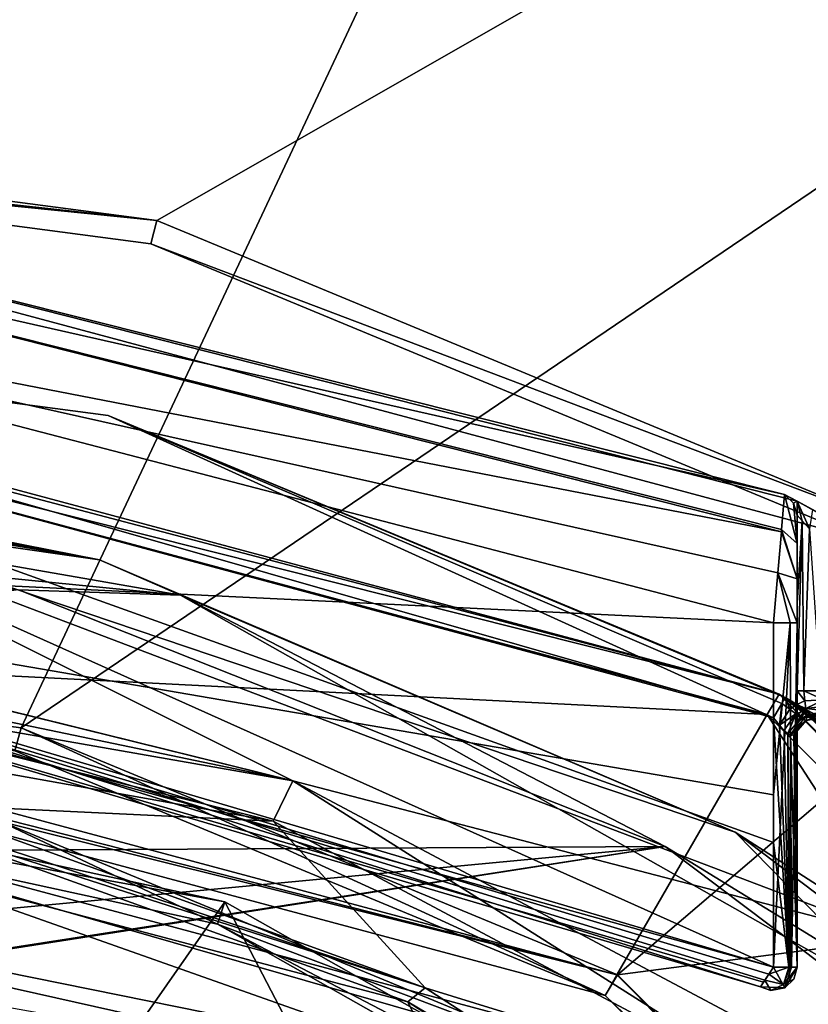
# Model space of a CAD drawing. Header units: millimetres. Extents: x -98 to 58, y -78 to 78.
# Tile 93 of 106: x 5.41 to 12.1, y 17.9 to 26.24. Entities that reach past the tile are written whole.
import ezdxf

# ---------------------------------------------------------------- set-up
doc = ezdxf.new("R2010")
doc.units = ezdxf.units.MM
doc.header["$LTSCALE"] = 52.148148
for name, color, linetype in [('1', 7, 'CONTINUOUS'), ('11', 7, 'CONTINUOUS'), ('1102', 7, 'CONTINUOUS'), ('1104', 7, 'CONTINUOUS'), ('18', 7, 'CONTINUOUS'), ('22', 7, 'CONTINUOUS'), ('24', 7, 'CONTINUOUS'), ('25', 7, 'CONTINUOUS'), ('3', 7, 'CONTINUOUS'), ('319', 7, 'CONTINUOUS'), ('333', 7, 'CONTINUOUS'), ('366', 7, 'CONTINUOUS'), ('376', 7, 'CONTINUOUS'), ('378', 7, 'CONTINUOUS'), ('379', 7, 'CONTINUOUS'), ('380', 7, 'CONTINUOUS'), ('381', 7, 'CONTINUOUS'), ('387', 7, 'CONTINUOUS'), ('394', 7, 'CONTINUOUS'), ('4', 7, 'CONTINUOUS'), ('419', 7, 'CONTINUOUS'), ('422', 7, 'CONTINUOUS'), ('429', 7, 'CONTINUOUS'), ('445', 7, 'CONTINUOUS'), ('449', 7, 'CONTINUOUS'), ('450', 7, 'CONTINUOUS'), ('451', 7, 'CONTINUOUS'), ('453', 7, 'CONTINUOUS'), ('457', 7, 'CONTINUOUS'), ('538', 7, 'CONTINUOUS'), ('553', 7, 'CONTINUOUS'), ('556', 7, 'CONTINUOUS'), ('557', 7, 'CONTINUOUS'), ('571', 7, 'CONTINUOUS'), ('577', 7, 'CONTINUOUS'), ('595', 7, 'CONTINUOUS'), ('598', 7, 'CONTINUOUS'), ('6', 7, 'CONTINUOUS'), ('606', 7, 'CONTINUOUS'), ('612', 7, 'CONTINUOUS'), ('731', 7, 'CONTINUOUS'), ('734', 7, 'CONTINUOUS'), ('752', 7, 'CONTINUOUS'), ('769', 7, 'CONTINUOUS'), ('782', 7, 'CONTINUOUS'), ('784', 7, 'CONTINUOUS'), ('786', 7, 'CONTINUOUS'), ('789', 7, 'CONTINUOUS'), ('809', 7, 'CONTINUOUS'), ('832', 7, 'CONTINUOUS')]:
    doc.layers.add(name, color=color, linetype=linetype)

msp = doc.modelspace()

# ---------------------------------------------------------------- linework, layer by layer
at = {"layer": '1', "linetype": 'CONTINUOUS'}
for points in [[(7.0893, 18.5755, 61.5), (5.2063, 19.4658, 61.5), (1.2524, 19.8429, 61.5), (7.0893, 18.5755, 61.5)], [(10.0683, 17.4543, 61.5), (5.2063, 19.4658, 61.5), (7.0893, 18.5755, 61.5), (10.0683, 17.4543, 61.5)], [(0, 18.5, 61.5), (9.25, 16.0215, 61.5), (1.4969, 18.7179, 61.5), (0, 18.5, 61.5)], [(1.4969, 18.7179, 61.5), (9.25, 16.0215, 61.5), (6.9301, 17.4521, 61.5), (1.4969, 18.7179, 61.5)], [(12.2864, 15.6317, 61.5), (10.0683, 17.4543, 61.5), (7.0893, 18.5755, 61.5), (12.2864, 15.6317, 61.5)]]:
    msp.add_3dface(points, dxfattribs=at)
at = {"layer": '11', "linetype": 'CONTINUOUS'}
for points in [[(9.25, 16.0215, 61.5), (0, 18.5, 61.5), (8.9, 15.4153, 60.8), (9.25, 16.0215, 61.5)], [(0, 18.5, 61.5), (0, 17.8, 60.8), (8.9, 15.4153, 60.8), (0, 18.5, 61.5)]]:
    msp.add_3dface(points, dxfattribs=at)
at = {"layer": '1102', "linetype": 'CONTINUOUS'}
for points in [[(4.5384, 19.5916, 66.0987), (8.8489, 18.0352, 67.3008), (4.471, 19.4874, 66.2541), (4.5384, 19.5916, 66.0987)], [(8.8489, 18.0352, 67.3008), (4.4118, 19.4552, 66.4413), (4.471, 19.4874, 66.2541), (8.8489, 18.0352, 67.3008)], [(8.7014, 17.9161, 67.6562), (4.4118, 19.4552, 66.4413), (8.8489, 18.0352, 67.3008), (8.7014, 17.9161, 67.6562)], [(8.7014, 17.9161, 67.6562), (8.8489, 18.0352, 67.3008), (12.6678, 15.5677, 68.3656), (8.7014, 17.9161, 67.6562)], [(12.5016, 15.469, 68.7322), (8.7014, 17.9161, 67.6562), (12.6678, 15.5677, 68.3656), (12.5016, 15.469, 68.7322)]]:
    msp.add_3dface(points, dxfattribs=at)
at = {"layer": '1104', "linetype": 'CONTINUOUS'}
for points in [[(2.6554, 21.042, 64.6826), (7.7287, 19.7881, 66.042), (2.6243, 20.8514, 64.7139), (2.6554, 21.042, 64.6826)], [(7.7287, 19.7881, 66.042), (2.5781, 20.6901, 64.8143), (2.6243, 20.8514, 64.7139), (7.7287, 19.7881, 66.042)], [(2.5781, 20.6901, 64.8143), (7.7287, 19.7881, 66.042), (7.5609, 19.4475, 66.161), (2.5781, 20.6901, 64.8143)], [(7.7287, 19.7881, 66.042), (12.0603, 17.0439, 67.3774), (7.5609, 19.4475, 66.161), (7.7287, 19.7881, 66.042)], [(7.7287, 19.7881, 66.042), (12.3126, 17.35, 67.2703), (12.0603, 17.0439, 67.3774), (7.7287, 19.7881, 66.042)]]:
    msp.add_3dface(points, dxfattribs=at)
at = {"layer": '18', "linetype": 'CONTINUOUS'}
for points in [[(1.2524, 20.0425, 61.7179), (5.1822, 15.9497, 71.5), (7.1509, 18.7652, 61.7179), (1.2524, 20.0425, 61.7179)], [(5.1822, 15.9497, 71.5), (9.8573, 13.5677, 71.5), (7.1509, 18.7652, 61.7179), (5.1822, 15.9497, 71.5)], [(7.1509, 18.7652, 61.7179), (9.8573, 13.5677, 71.5), (12.4036, 15.793, 61.7179), (7.1509, 18.7652, 61.7179)]]:
    msp.add_3dface(points, dxfattribs=at)
at = {"layer": '22', "linetype": 'CONTINUOUS'}
msp.add_3dface([(7.0301, 17.1971, 61.6812), (0, 17.4885, 66.6102), (1.7139, 18.4994, 61.6812), (7.0301, 17.1971, 61.6812)], dxfattribs=at)
at = {"layer": '24', "linetype": 'CONTINUOUS'}
for points in [[(1.2524, 19.8429, 61.5), (1.2524, 20.0425, 61.7179), (7.1509, 18.7652, 61.7179), (1.2524, 19.8429, 61.5)], [(7.0893, 18.5755, 61.5), (1.2524, 19.8429, 61.5), (7.1509, 18.7652, 61.7179), (7.0893, 18.5755, 61.5)], [(7.0893, 18.5755, 61.5), (7.1509, 18.7652, 61.7179), (12.4036, 15.793, 61.7179), (7.0893, 18.5755, 61.5)], [(12.2864, 15.6317, 61.5), (7.0893, 18.5755, 61.5), (12.4036, 15.793, 61.7179), (12.2864, 15.6317, 61.5)]]:
    msp.add_3dface(points, dxfattribs=at)
at = {"layer": '25', "linetype": 'CONTINUOUS'}
for points in [[(1.4969, 18.7179, 61.5), (6.9301, 17.4521, 61.5), (1.7139, 18.4994, 61.6812), (1.4969, 18.7179, 61.5)], [(6.9301, 17.4521, 61.5), (7.0301, 17.1971, 61.6812), (1.7139, 18.4994, 61.6812), (6.9301, 17.4521, 61.5)]]:
    msp.add_3dface(points, dxfattribs=at)
at = {"layer": '3', "linetype": 'CONTINUOUS'}
for points in [[(0, 18.05, 22), (0, 18.05, 20), (9.025, 15.6318, 20), (0, 18.05, 22)], [(0, 18.05, 22), (9.025, 15.6318, 20), (9.0251, 15.6317, 22), (0, 18.05, 22)]]:
    msp.add_3dface(points, dxfattribs=at)
at = {"layer": '319', "linetype": 'CONTINUOUS'}
for points in [[(0, 20.35, 61.3), (10.175, 17.6236, 61.3), (0, 20.35, 20), (0, 20.35, 61.3)], [(0, 20.35, 20), (10.175, 17.6236, 61.3), (10.175, 17.6236, 20), (0, 20.35, 20)]]:
    msp.add_3dface(points, dxfattribs=at)
at = {"layer": '333', "linetype": 'CONTINUOUS'}
for points in [[(0, 18.05, 20), (0, 20.35, 20), (10.175, 17.6236, 20), (0, 18.05, 20)], [(9.025, 15.6318, 20), (0, 18.05, 20), (10.175, 17.6236, 20), (9.025, 15.6318, 20)]]:
    msp.add_3dface(points, dxfattribs=at)
at = {"layer": '366', "linetype": 'CONTINUOUS'}
for points in [[(0, 20.75, 28.6549), (0, 20.75, 27.6), (10.375, 17.97, 27.6), (0, 20.75, 28.6549)], [(5.3706, 20.0429, 28.6174), (0, 20.75, 28.6549), (10.375, 17.97, 27.6), (5.3706, 20.0429, 28.6174)], [(10.3751, 17.97, 28.5825), (5.3706, 20.0429, 28.6174), (10.375, 17.97, 27.6), (10.3751, 17.97, 28.5825)], [(17.97, 10.375, 27.6), (10.3751, 17.97, 28.5825), (10.375, 17.97, 27.6), (17.97, 10.375, 27.6)], [(17.9701, 10.3749, 28.5294), (10.3751, 17.97, 28.5825), (17.97, 10.375, 27.6), (17.9701, 10.3749, 28.5294)]]:
    msp.add_3dface(points, dxfattribs=at)
at = {"layer": '376', "linetype": 'CONTINUOUS'}
for points in [[(3.0337, 70.8905, 25.0381), (23.8128, 60.3031, 25.0381), (-11.1485, 22.8239, 25.8963), (3.0337, 70.8905, 25.0381)], [(-11.1485, 22.8239, 25.8963), (23.8128, 60.3031, 25.0381), (-5.7195, 24.7491, 25.8587), (-11.1485, 22.8239, 25.8963)], [(23.8128, 60.3031, 25.0381), (0.0014, 25.4018, 25.8191), (-5.7195, 24.7491, 25.8587), (23.8128, 60.3031, 25.0381)], [(40.3031, 43.8128, 25.0381), (0.0014, 25.4018, 25.8191), (23.8128, 60.3031, 25.0381), (40.3031, 43.8128, 25.0381)], [(6.5755, 24.5363, 25.7735), (0.0014, 25.4018, 25.8191), (40.3031, 43.8128, 25.0381), (6.5755, 24.5363, 25.7735)], [(12.7017, 21.9989, 25.7311), (6.5755, 24.5363, 25.7735), (40.3031, 43.8128, 25.0381), (12.7017, 21.9989, 25.7311)]]:
    msp.add_3dface(points, dxfattribs=at)
at = {"layer": '378', "linetype": 'CONTINUOUS'}
for points in [[(3.6562, 72.8062, 27.9864), (-8.6907, 19.0633, 28.915), (24.9967, 61.9326, 27.9864), (3.6562, 72.8062, 27.9864)], [(-8.6907, 19.0633, 28.915), (-4.4439, 20.4744, 28.8857), (24.9967, 61.9326, 27.9864), (-8.6907, 19.0633, 28.915)], [(-4.4439, 20.4744, 28.8857), (0.0014, 20.9514, 28.8549), (24.9967, 61.9326, 27.9864), (-4.4439, 20.4744, 28.8857)], [(24.9967, 61.9326, 27.9864), (0.0014, 20.9514, 28.8549), (5.4244, 20.2375, 28.8174), (24.9967, 61.9326, 27.9864)], [(41.9326, 44.9967, 27.9864), (24.9967, 61.9326, 27.9864), (5.4244, 20.2375, 28.8174), (41.9326, 44.9967, 27.9864)], [(10.4776, 18.1442, 28.7824), (41.9326, 44.9967, 27.9864), (5.4244, 20.2375, 28.8174), (10.4776, 18.1442, 28.7824)], [(52.8062, 23.6562, 27.9864), (41.9326, 44.9967, 27.9864), (10.4776, 18.1442, 28.7824), (52.8062, 23.6562, 27.9864)], [(18.1462, 10.4751, 28.7294), (52.8062, 23.6562, 27.9864), (10.4776, 18.1442, 28.7824), (18.1462, 10.4751, 28.7294)]]:
    msp.add_3dface(points, dxfattribs=at)
at = {"layer": '379', "linetype": 'CONTINUOUS'}
for points in [[(11.8944, 22.2163, 23.2996), (0, 25.2, 23.3), (11.8944, 22.2163, 23.4498), (11.8944, 22.2163, 23.2996)], [(11.8944, 22.2163, 23.4498), (0, 25.2, 23.3), (11.8944, 22.2163, 23.6), (11.8944, 22.2163, 23.4498)], [(11.8944, 22.2163, 23.6), (0, 25.2, 23.3), (12.0006, 22.1591, 23.8705), (11.8944, 22.2163, 23.6)], [(12.0006, 22.1591, 23.8705), (0, 25.2, 23.3), (12.6, 21.8238, 24.4), (12.0006, 22.1591, 23.8705)], [(12.6, 21.8238, 24.4), (0, 25.2, 23.3), (0, 25.2, 24.4), (12.6, 21.8238, 24.4)], [(12.1316, 22.0877, 23.9645), (12.0006, 22.1591, 23.8705), (12.6, 21.8238, 24.4), (12.1316, 22.0877, 23.9645)]]:
    msp.add_3dface(points, dxfattribs=at)
at = {"layer": '380', "linetype": 'CONTINUOUS'}
for points in [[(12.6, 21.8238, 24.4), (0, 25.2, 24.4), (6.5238, 24.3409, 25.5735), (12.6, 21.8238, 24.4)], [(0, 25.2, 24.4), (0, 25.2, 25.6191), (6.5238, 24.3409, 25.5735), (0, 25.2, 24.4)], [(12.601, 21.8233, 25.5311), (12.6, 21.8238, 24.4), (6.5238, 24.3409, 25.5735), (12.601, 21.8233, 25.5311)]]:
    msp.add_3dface(points, dxfattribs=at)
at = {"layer": '381', "linetype": 'CONTINUOUS'}
for points in [[(0, 23.7, 24), (6.1621, 22.8849, 24), (0, 23.7, 24.4), (0, 23.7, 24)], [(0, 23.7, 24.4), (6.1621, 22.8849, 24), (0, 23.7, 27.2), (0, 23.7, 24.4)], [(0, 23.7, 27.2), (6.1621, 22.8849, 24), (11.85, 20.5248, 27.2), (0, 23.7, 27.2)], [(6.1621, 22.8849, 24), (11.9004, 20.4956, 24), (11.85, 20.5248, 27.2), (6.1621, 22.8849, 24)], [(11.85, 20.5248, 27.2), (11.9004, 20.4956, 24), (16.7586, 16.7583, 24), (11.85, 20.5248, 27.2)], [(20.5248, 11.85, 27.2), (11.85, 20.5248, 27.2), (20.4958, 11.9001, 24), (20.5248, 11.85, 27.2)], [(20.4958, 11.9001, 24), (11.85, 20.5248, 27.2), (16.7586, 16.7583, 24), (20.4958, 11.9001, 24)]]:
    msp.add_3dface(points, dxfattribs=at)
at = {"layer": '387', "linetype": 'CONTINUOUS'}
for points in [[(0, 23.5, 27.4), (11.7479, 20.3528, 27.4), (0, 20.95, 27.4), (0, 23.5, 27.4)], [(0, 20.95, 27.4), (11.7479, 20.3528, 27.4), (10.4732, 18.1443, 27.4), (0, 20.95, 27.4)], [(10.4732, 18.1443, 27.4), (11.7479, 20.3528, 27.4), (18.1427, 10.4759, 27.4), (10.4732, 18.1443, 27.4)], [(11.7479, 20.3528, 27.4), (20.351, 11.7511, 27.4), (18.1427, 10.4759, 27.4), (11.7479, 20.3528, 27.4)]]:
    msp.add_3dface(points, dxfattribs=at)
at = {"layer": '394', "linetype": 'CONTINUOUS'}
for points in [[(12, 22.04, 23.6), (12, 21.2958, 23.6), (12, 22.04, 23.3), (12, 22.04, 23.6)], [(12, 22.04, 23.3), (12, 21.2958, 23.6), (12, 21.8, 22.7583), (12, 22.04, 23.3)], [(12, 21.8, 22.7583), (12, 21.2958, 23.6), (12, 21.5021, 22.57), (12, 21.8, 22.7583)], [(12, 21.5021, 22.57), (12, 21.2958, 23.6), (12, 21.1282, 22.5), (12, 21.5021, 22.57)], [(12, 21.2958, 23.6), (12, 20.5516, 23.6), (12, 21.1282, 22.5), (12, 21.2958, 23.6)], [(12, 18.2113, 23.6), (12, 18.2113, 22.5), (12, 21.1282, 22.5), (12, 18.2113, 23.6)], [(12, 19.3814, 23.6), (12, 18.2113, 23.6), (12, 21.1282, 22.5), (12, 19.3814, 23.6)], [(12, 20.5516, 23.6), (12, 19.3814, 23.6), (12, 21.1282, 22.5), (12, 20.5516, 23.6)]]:
    msp.add_3dface(points, dxfattribs=at)
at = {"layer": '4', "linetype": 'CONTINUOUS'}
for points in [[(5.2063, 19.4658, 61.5), (10.0683, 17.4543, 61.5), (0, 20.35, 61.3), (5.2063, 19.4658, 61.5)], [(0, 20.35, 61.3), (10.0683, 17.4543, 61.5), (10.175, 17.6236, 61.3), (0, 20.35, 61.3)]]:
    msp.add_3dface(points, dxfattribs=at)
at = {"layer": '419', "linetype": 'CONTINUOUS'}
for points in [[(0, 23.7, 27.2), (11.85, 20.5248, 27.2), (0, 23.6414, 27.3414), (0, 23.7, 27.2)], [(11.85, 20.5248, 27.2), (0, 23.5, 27.4), (0, 23.6414, 27.3414), (11.85, 20.5248, 27.2)], [(0, 23.5, 27.4), (11.85, 20.5248, 27.2), (11.7479, 20.3528, 27.4), (0, 23.5, 27.4)], [(11.85, 20.5248, 27.2), (20.351, 11.7511, 27.4), (11.7479, 20.3528, 27.4), (11.85, 20.5248, 27.2)], [(11.85, 20.5248, 27.2), (20.5248, 11.85, 27.2), (20.351, 11.7511, 27.4), (11.85, 20.5248, 27.2)]]:
    msp.add_3dface(points, dxfattribs=at)
at = {"layer": '422', "linetype": 'CONTINUOUS'}
for points in [[(0, 20.95, 27.4), (10.4732, 18.1443, 27.4), (0, 20.8086, 27.4586), (0, 20.95, 27.4)], [(10.4732, 18.1443, 27.4), (0, 20.75, 27.6), (0, 20.8086, 27.4586), (10.4732, 18.1443, 27.4)], [(10.375, 17.97, 27.6), (0, 20.75, 27.6), (10.4732, 18.1443, 27.4), (10.375, 17.97, 27.6)], [(10.375, 17.97, 27.6), (10.4732, 18.1443, 27.4), (18.1427, 10.4759, 27.4), (10.375, 17.97, 27.6)], [(17.97, 10.375, 27.6), (10.375, 17.97, 27.6), (18.1427, 10.4759, 27.4), (17.97, 10.375, 27.6)]]:
    msp.add_3dface(points, dxfattribs=at)
at = {"layer": '429', "linetype": 'CONTINUOUS'}
for points in [[(16.7586, 16.7583, 24), (11.9004, 20.4956, 24), (12.0021, 20.4364, 23.9936), (16.7586, 16.7583, 24)], [(20.4958, 11.9001, 24), (16.7586, 16.7583, 24), (12.0021, 20.4364, 23.9936), (20.4958, 11.9001, 24)], [(20.4207, 12.029, 23.9895), (20.4958, 11.9001, 24), (12.0021, 20.4364, 23.9936), (20.4207, 12.029, 23.9895)], [(12.0793, 20.392, 23.9791), (20.4207, 12.029, 23.9895), (12.0021, 20.4364, 23.9936), (12.0793, 20.392, 23.9791)], [(20.3705, 12.1184, 23.9678), (20.4207, 12.029, 23.9895), (12.0793, 20.392, 23.9791), (20.3705, 12.1184, 23.9678)], [(12.1384, 20.3601, 23.9608), (20.3705, 12.1184, 23.9678), (12.0793, 20.392, 23.9791), (12.1384, 20.3601, 23.9608)]]:
    msp.add_3dface(points, dxfattribs=at)
at = {"layer": '445', "linetype": 'CONTINUOUS'}
for points in [[(12, 21.2958, 23.6), (12, 22.04, 23.6), (12.0428, 21.9939, 23.7237), (12, 21.2958, 23.6)], [(12, 20.5516, 23.6), (12, 21.2958, 23.6), (12.0428, 21.9939, 23.7237), (12, 20.5516, 23.6)], [(12, 20.5516, 23.6), (12.0428, 21.9939, 23.7237), (12.0586, 20.5516, 23.7414), (12, 20.5516, 23.6)], [(12.0428, 21.9939, 23.7237), (12.1069, 21.9242, 23.777), (12.0586, 20.5516, 23.7414), (12.0428, 21.9939, 23.7237)], [(12.1069, 21.9242, 23.777), (12.2, 20.5507, 23.8), (12.0586, 20.5516, 23.7414), (12.1069, 21.9242, 23.777)]]:
    msp.add_3dface(points, dxfattribs=at)
at = {"layer": '449', "linetype": 'CONTINUOUS'}
for points in [[(11.8944, 22.2163, 23.2996), (11.8944, 22.2163, 23.4498), (11.9716, 22.1427, 23.6), (11.8944, 22.2163, 23.2996)], [(11.9716, 22.1427, 23.3), (11.8944, 22.2163, 23.2996), (11.9716, 22.1427, 23.6), (11.9716, 22.1427, 23.3)], [(11.8944, 22.2163, 23.4498), (11.8944, 22.2163, 23.6), (11.9716, 22.1427, 23.6), (11.8944, 22.2163, 23.4498)], [(12, 22.04, 23.6), (12, 22.04, 23.3), (11.9716, 22.1427, 23.3), (12, 22.04, 23.6)], [(12, 22.04, 23.6), (11.9716, 22.1427, 23.3), (11.9716, 22.1427, 23.6), (12, 22.04, 23.6)]]:
    msp.add_3dface(points, dxfattribs=at)
at = {"layer": '450', "linetype": 'CONTINUOUS'}
for points in [[(11.8, 21.1282, 22.3), (11.9414, 21.1282, 22.3586), (11.8, 19.6697, 22.3), (11.8, 21.1282, 22.3)], [(11.8, 19.6697, 22.3), (11.9414, 21.1282, 22.3586), (11.8, 18.2112, 22.3), (11.8, 19.6697, 22.3)], [(11.8, 18.2112, 22.3), (11.9414, 21.1282, 22.3586), (11.9527, 18.2113, 22.3709), (11.8, 18.2112, 22.3)], [(11.9414, 21.1282, 22.3586), (12, 21.1282, 22.5), (11.9527, 18.2113, 22.3709), (11.9414, 21.1282, 22.3586)], [(12, 21.1282, 22.5), (12, 18.2113, 22.5), (11.9527, 18.2113, 22.3709), (12, 21.1282, 22.5)]]:
    msp.add_3dface(points, dxfattribs=at)
at = {"layer": '451', "linetype": 'CONTINUOUS'}
for points in [[(12, 18.2113, 22.5), (11.8957, 18.0357, 23.6), (11.8955, 18.0355, 22.5), (12, 18.2113, 22.5)], [(11.8957, 18.0357, 23.6), (12, 18.2113, 22.5), (11.9721, 18.1093, 23.6), (11.8957, 18.0357, 23.6)], [(12, 18.2113, 22.5), (12, 18.2113, 23.6), (11.9721, 18.1093, 23.6), (12, 18.2113, 22.5)], [(11.6912, 18.0434, 23.6), (11.6912, 18.0434, 22.5), (11.8955, 18.0355, 22.5), (11.6912, 18.0434, 23.6)], [(11.7778, 18.0125, 23.6), (11.6912, 18.0434, 23.6), (11.8955, 18.0355, 22.5), (11.7778, 18.0125, 23.6)], [(11.8957, 18.0357, 23.6), (11.7778, 18.0125, 23.6), (11.8955, 18.0355, 22.5), (11.8957, 18.0357, 23.6)]]:
    msp.add_3dface(points, dxfattribs=at)
at = {"layer": '453', "linetype": 'CONTINUOUS'}
for points in [[(11.6912, 18.0434, 22.5), (11.8, 18.2112, 22.3), (11.8955, 18.0355, 22.5), (11.6912, 18.0434, 22.5)], [(11.8, 18.2112, 22.3), (11.6912, 18.0434, 22.5), (11.717, 18.0831, 22.3709), (11.8, 18.2112, 22.3)], [(11.8, 18.2112, 22.3), (11.9527, 18.2113, 22.3709), (11.8955, 18.0355, 22.5), (11.8, 18.2112, 22.3)], [(11.9527, 18.2113, 22.3709), (12, 18.2113, 22.5), (11.8955, 18.0355, 22.5), (11.9527, 18.2113, 22.3709)]]:
    msp.add_3dface(points, dxfattribs=at)
at = {"layer": '457', "linetype": 'CONTINUOUS'}
for points in [[(0.0008, 21.7, 22.3), (11.8, 18.2112, 22.3), (0, 21.5, 22.5), (0.0008, 21.7, 22.3)], [(11.8, 18.2112, 22.3), (11.717, 18.0831, 22.3709), (0, 21.5, 22.5), (11.8, 18.2112, 22.3)], [(11.717, 18.0831, 22.3709), (11.6912, 18.0434, 22.5), (0, 21.5, 22.5), (11.717, 18.0831, 22.3709)]]:
    msp.add_3dface(points, dxfattribs=at)
at = {"layer": '538', "linetype": 'CONTINUOUS'}
for points in [[(0.0014, 25.4018, 25.8191), (6.5755, 24.5363, 25.7735), (0.001, 25.2592, 25.7611), (0.0014, 25.4018, 25.8191)], [(6.5755, 24.5363, 25.7735), (0, 25.2, 25.6191), (0.001, 25.2592, 25.7611), (6.5755, 24.5363, 25.7735)], [(0, 25.2, 25.6191), (6.5755, 24.5363, 25.7735), (6.5238, 24.3409, 25.5735), (0, 25.2, 25.6191)], [(6.5755, 24.5363, 25.7735), (12.7017, 21.9989, 25.7311), (6.5238, 24.3409, 25.5735), (6.5755, 24.5363, 25.7735)], [(12.7017, 21.9989, 25.7311), (12.601, 21.8233, 25.5311), (6.5238, 24.3409, 25.5735), (12.7017, 21.9989, 25.7311)]]:
    msp.add_3dface(points, dxfattribs=at)
at = {"layer": '553', "linetype": 'CONTINUOUS'}
for points in [[(6.1621, 22.8849, 24), (0, 23.7, 24), (11.8, 20.3226, 23.8), (6.1621, 22.8849, 24)], [(11.8, 20.3226, 23.8), (0, 23.7, 24), (0, 23.5, 23.8), (11.8, 20.3226, 23.8)], [(11.9004, 20.4956, 24), (6.1621, 22.8849, 24), (11.871, 20.4449, 23.8586), (11.9004, 20.4956, 24)], [(11.871, 20.4449, 23.8586), (6.1621, 22.8849, 24), (11.8, 20.3226, 23.8), (11.871, 20.4449, 23.8586)]]:
    msp.add_3dface(points, dxfattribs=at)
at = {"layer": '556', "linetype": 'CONTINUOUS'}
for points in [[(11.6912, 18.0434, 23.6), (11.7277, 18.0996, 23.7493), (0, 21.7, 23.8), (11.6912, 18.0434, 23.6)], [(0, 21.5, 23.6), (11.6912, 18.0434, 23.6), (0, 21.7, 23.8), (0, 21.5, 23.6)], [(11.7608, 18.1508, 23.7866), (11.8, 18.2113, 23.8), (0, 21.7, 23.8), (11.7608, 18.1508, 23.7866)], [(11.7277, 18.0996, 23.7493), (11.7608, 18.1508, 23.7866), (0, 21.7, 23.8), (11.7277, 18.0996, 23.7493)]]:
    msp.add_3dface(points, dxfattribs=at)
at = {"layer": '557', "linetype": 'CONTINUOUS'}
for points in [[(12, 19.3814, 23.6), (12, 20.5516, 23.6), (11.9999, 20.4358, 23.6063), (12, 19.3814, 23.6)], [(11.999, 20.348, 23.6204), (12, 18.2113, 23.6), (11.9999, 20.4358, 23.6063), (11.999, 20.348, 23.6204)], [(12, 18.2113, 23.6), (12, 19.3814, 23.6), (11.9999, 20.4358, 23.6063), (12, 18.2113, 23.6)], [(11.9304, 18.2113, 23.7516), (11.8, 20.3226, 23.8), (11.8, 19.2669, 23.8), (11.9304, 18.2113, 23.7516)], [(11.8, 20.3226, 23.8), (11.9304, 18.2113, 23.7516), (11.8528, 20.2611, 23.7929), (11.8, 20.3226, 23.8)], [(11.9914, 20.2332, 23.6582), (12, 18.2113, 23.6), (11.9963, 20.2818, 23.6383), (11.9914, 20.2332, 23.6582)], [(11.9963, 20.2818, 23.6383), (12, 18.2113, 23.6), (11.999, 20.348, 23.6204), (11.9963, 20.2818, 23.6383)], [(11.8528, 20.2611, 23.7929), (11.9304, 18.2113, 23.7516), (11.8922, 20.2175, 23.7775), (11.8528, 20.2611, 23.7929)], [(11.8922, 20.2175, 23.7775), (11.9304, 18.2113, 23.7516), (11.9222, 20.189, 23.7583), (11.8922, 20.2175, 23.7775)], [(11.9732, 20.1805, 23.7001), (12, 18.2113, 23.6), (11.9914, 20.2332, 23.6582), (11.9732, 20.1805, 23.7001)], [(11.9304, 18.2113, 23.7516), (11.9414, 18.2113, 23.7414), (11.9222, 20.189, 23.7583), (11.9304, 18.2113, 23.7516)], [(11.9222, 20.189, 23.7583), (11.9414, 18.2113, 23.7414), (11.9449, 20.1746, 23.7379), (11.9222, 20.189, 23.7583)], [(11.9414, 18.2113, 23.7414), (12, 18.2113, 23.6), (11.9449, 20.1746, 23.7379), (11.9414, 18.2113, 23.7414)], [(11.9449, 20.1746, 23.7379), (12, 18.2113, 23.6), (11.9732, 20.1805, 23.7001), (11.9449, 20.1746, 23.7379)], [(11.8, 18.2113, 23.8), (11.9304, 18.2113, 23.7516), (11.8, 19.2669, 23.8), (11.8, 18.2113, 23.8)]]:
    msp.add_3dface(points, dxfattribs=at)
at = {"layer": '571', "linetype": 'CONTINUOUS'}
for points in [[(0, 25.2, 23.3), (11.8944, 22.2163, 23.2996), (0, 24.9071, 22.5929), (0, 25.2, 23.3)], [(0, 24.9071, 22.5929), (11.8944, 22.2163, 23.2996), (11.8691, 21.9178, 22.6114), (0, 24.9071, 22.5929)], [(11.8674, 21.8988, 22.5935), (0, 24.9071, 22.5929), (11.8691, 21.9178, 22.6114), (11.8674, 21.8988, 22.5935)], [(0, 24.9071, 22.5929), (11.8674, 21.8988, 22.5935), (0, 24.2, 22.3), (0, 24.9071, 22.5929)], [(11.8374, 21.5512, 22.3784), (11.8, 21.1282, 22.3), (0, 24.2, 22.3), (11.8374, 21.5512, 22.3784)], [(11.8674, 21.8988, 22.5935), (11.8374, 21.5512, 22.3784), (0, 24.2, 22.3), (11.8674, 21.8988, 22.5935)]]:
    msp.add_3dface(points, dxfattribs=at)
at = {"layer": '577', "linetype": 'CONTINUOUS'}
for points in [[(11.8944, 22.2163, 23.2996), (12, 21.8, 22.7583), (11.8691, 21.9178, 22.6114), (11.8944, 22.2163, 23.2996)], [(12, 21.8, 22.7583), (11.8944, 22.2163, 23.2996), (11.9716, 22.1427, 23.3), (12, 21.8, 22.7583)], [(12, 22.04, 23.3), (12, 21.8, 22.7583), (11.9716, 22.1427, 23.3), (12, 22.04, 23.3)], [(11.8674, 21.8988, 22.5935), (12, 21.5021, 22.57), (11.8374, 21.5512, 22.3784), (11.8674, 21.8988, 22.5935)], [(12, 21.5021, 22.57), (11.8674, 21.8988, 22.5935), (11.8691, 21.9178, 22.6114), (12, 21.5021, 22.57)], [(12, 21.8, 22.7583), (12, 21.5021, 22.57), (11.8691, 21.9178, 22.6114), (12, 21.8, 22.7583)], [(11.9414, 21.1282, 22.3586), (11.8, 21.1282, 22.3), (11.8374, 21.5512, 22.3784), (11.9414, 21.1282, 22.3586)], [(12, 21.5021, 22.57), (12, 21.1282, 22.5), (11.8374, 21.5512, 22.3784), (12, 21.5021, 22.57)], [(12, 21.1282, 22.5), (11.9414, 21.1282, 22.3586), (11.8374, 21.5512, 22.3784), (12, 21.1282, 22.5)]]:
    msp.add_3dface(points, dxfattribs=at)
at = {"layer": '595', "linetype": 'CONTINUOUS'}
for points in [[(0.0014, 20.9514, 28.8549), (5.3706, 20.0429, 28.6174), (5.4244, 20.2375, 28.8174), (0.0014, 20.9514, 28.8549)], [(5.3706, 20.0429, 28.6174), (10.3751, 17.97, 28.5825), (5.4244, 20.2375, 28.8174), (5.3706, 20.0429, 28.6174)], [(10.3751, 17.97, 28.5825), (10.4776, 18.1442, 28.7824), (5.4244, 20.2375, 28.8174), (10.3751, 17.97, 28.5825)], [(10.3751, 17.97, 28.5825), (17.9701, 10.3749, 28.5294), (10.4776, 18.1442, 28.7824), (10.3751, 17.97, 28.5825)], [(17.9701, 10.3749, 28.5294), (18.1462, 10.4751, 28.7294), (10.4776, 18.1442, 28.7824), (17.9701, 10.3749, 28.5294)]]:
    msp.add_3dface(points, dxfattribs=at)
at = {"layer": '598', "linetype": 'CONTINUOUS'}
for points in [[(11.9999, 20.4358, 23.6063), (12, 20.5516, 23.6), (12.0658, 20.4677, 23.7502), (11.9999, 20.4358, 23.6063)], [(12, 20.5516, 23.6), (12.0586, 20.5516, 23.7414), (12.0658, 20.4677, 23.7502), (12, 20.5516, 23.6)], [(12.2, 20.5507, 23.8), (12.2259, 20.477, 23.8066), (12.0586, 20.5516, 23.7414), (12.2, 20.5507, 23.8)], [(12.0586, 20.5516, 23.7414), (12.2259, 20.477, 23.8066), (12.0658, 20.4677, 23.7502), (12.0586, 20.5516, 23.7414)], [(11.871, 20.4449, 23.8586), (11.8, 20.3226, 23.8), (11.8528, 20.2611, 23.7929), (11.871, 20.4449, 23.8586)], [(11.871, 20.4449, 23.8586), (11.8528, 20.2611, 23.7929), (11.9402, 20.3963, 23.8498), (11.871, 20.4449, 23.8586)], [(11.9004, 20.4956, 24), (11.871, 20.4449, 23.8586), (11.9402, 20.3963, 23.8498), (11.9004, 20.4956, 24)], [(12.0021, 20.4364, 23.9936), (11.9004, 20.4956, 24), (11.9402, 20.3963, 23.8498), (12.0021, 20.4364, 23.9936)], [(12.0753, 20.4036, 23.7609), (11.9999, 20.4358, 23.6063), (12.0658, 20.4677, 23.7502), (12.0753, 20.4036, 23.7609)], [(12.2259, 20.477, 23.8066), (12.0753, 20.4036, 23.7609), (12.0658, 20.4677, 23.7502), (12.2259, 20.477, 23.8066)], [(12.2259, 20.477, 23.8066), (12.2436, 20.422, 23.8209), (12.0753, 20.4036, 23.7609), (12.2259, 20.477, 23.8066)], [(11.9402, 20.3963, 23.8498), (11.8528, 20.2611, 23.7929), (11.9894, 20.3566, 23.8395), (11.9402, 20.3963, 23.8498)], [(12.0021, 20.4364, 23.9936), (11.9402, 20.3963, 23.8498), (11.9894, 20.3566, 23.8395), (12.0021, 20.4364, 23.9936)], [(12.0793, 20.392, 23.9791), (12.0021, 20.4364, 23.9936), (11.9894, 20.3566, 23.8395), (12.0793, 20.392, 23.9791)], [(12.0793, 20.392, 23.9791), (11.9894, 20.3566, 23.8395), (12.0335, 20.3196, 23.8264), (12.0793, 20.392, 23.9791)], [(11.9963, 20.2818, 23.6383), (11.999, 20.348, 23.6204), (12.0753, 20.4036, 23.7609), (11.9963, 20.2818, 23.6383)], [(12.0846, 20.3471, 23.7741), (11.9963, 20.2818, 23.6383), (12.0753, 20.4036, 23.7609), (12.0846, 20.3471, 23.7741)], [(11.999, 20.348, 23.6204), (11.9999, 20.4358, 23.6063), (12.0753, 20.4036, 23.7609), (11.999, 20.348, 23.6204)], [(12.1384, 20.3601, 23.9608), (12.0793, 20.392, 23.9791), (12.0335, 20.3196, 23.8264), (12.1384, 20.3601, 23.9608)], [(12.1832, 20.3394, 23.9403), (12.1384, 20.3601, 23.9608), (12.0335, 20.3196, 23.8264), (12.1832, 20.3394, 23.9403)], [(12.2436, 20.422, 23.8209), (12.2534, 20.382, 23.8387), (12.0753, 20.4036, 23.7609), (12.2436, 20.422, 23.8209)], [(12.2534, 20.382, 23.8387), (12.0846, 20.3471, 23.7741), (12.0753, 20.4036, 23.7609), (12.2534, 20.382, 23.8387)], [(12.2534, 20.382, 23.8387), (12.2553, 20.3545, 23.858), (12.0846, 20.3471, 23.7741), (12.2534, 20.382, 23.8387)], [(11.8528, 20.2611, 23.7929), (11.8922, 20.2175, 23.7775), (11.9894, 20.3566, 23.8395), (11.8528, 20.2611, 23.7929)], [(11.8922, 20.2175, 23.7775), (11.9222, 20.189, 23.7583), (11.9894, 20.3566, 23.8395), (11.8922, 20.2175, 23.7775)], [(11.9894, 20.3566, 23.8395), (11.9222, 20.189, 23.7583), (12.0335, 20.3196, 23.8264), (11.9894, 20.3566, 23.8395)], [(11.9222, 20.189, 23.7583), (11.9449, 20.1746, 23.7379), (12.0335, 20.3196, 23.8264), (11.9222, 20.189, 23.7583)], [(12.0335, 20.3196, 23.8264), (11.9449, 20.1746, 23.7379), (12.0765, 20.3017, 23.8009), (12.0335, 20.3196, 23.8264)], [(11.9449, 20.1746, 23.7379), (11.9732, 20.1805, 23.7001), (12.0765, 20.3017, 23.8009), (11.9449, 20.1746, 23.7379)], [(11.9732, 20.1805, 23.7001), (11.9914, 20.2332, 23.6582), (12.0765, 20.3017, 23.8009), (11.9732, 20.1805, 23.7001)], [(11.9914, 20.2332, 23.6582), (11.9963, 20.2818, 23.6383), (12.0846, 20.3471, 23.7741), (11.9914, 20.2332, 23.6582)], [(12.0765, 20.3017, 23.8009), (11.9914, 20.2332, 23.6582), (12.0846, 20.3471, 23.7741), (12.0765, 20.3017, 23.8009)], [(12.1832, 20.3394, 23.9403), (12.0335, 20.3196, 23.8264), (12.0765, 20.3017, 23.8009), (12.1832, 20.3394, 23.9403)], [(12.2376, 20.3293, 23.8972), (12.0765, 20.3017, 23.8009), (12.0846, 20.3471, 23.7741), (12.2376, 20.3293, 23.8972)], [(12.2376, 20.3293, 23.8972), (12.1832, 20.3394, 23.9403), (12.0765, 20.3017, 23.8009), (12.2376, 20.3293, 23.8972)], [(12.2553, 20.3545, 23.858), (12.2376, 20.3293, 23.8972), (12.0846, 20.3471, 23.7741), (12.2553, 20.3545, 23.858)]]:
    msp.add_3dface(points, dxfattribs=at)
at = {"layer": '6', "linetype": 'CONTINUOUS'}
msp.add_3dface([(0, 18.05, 22), (9.0251, 15.6317, 22), (0, 17, 22), (0, 18.05, 22)], dxfattribs=at)
at = {"layer": '606', "linetype": 'CONTINUOUS'}
for points in [[(11.8944, 22.2163, 23.6), (12.0006, 22.1591, 23.8705), (11.9716, 22.1427, 23.6), (11.8944, 22.2163, 23.6)], [(12.0006, 22.1591, 23.8705), (12, 22.04, 23.6), (11.9716, 22.1427, 23.6), (12.0006, 22.1591, 23.8705)], [(12, 22.04, 23.6), (12.0006, 22.1591, 23.8705), (12.0428, 21.9939, 23.7237), (12, 22.04, 23.6)], [(12.0006, 22.1591, 23.8705), (12.1316, 22.0877, 23.9645), (12.1069, 21.9242, 23.777), (12.0006, 22.1591, 23.8705)], [(12.0006, 22.1591, 23.8705), (12.1069, 21.9242, 23.777), (12.0428, 21.9939, 23.7237), (12.0006, 22.1591, 23.8705)]]:
    msp.add_3dface(points, dxfattribs=at)
at = {"layer": '612', "linetype": 'CONTINUOUS'}
for points in [[(11.8, 18.2113, 23.8), (11.7608, 18.1508, 23.7866), (11.9304, 18.2113, 23.7516), (11.8, 18.2113, 23.8)], [(11.9304, 18.2113, 23.7516), (11.7608, 18.1508, 23.7866), (11.8848, 18.0644, 23.706), (11.9304, 18.2113, 23.7516)], [(11.9721, 18.1093, 23.6), (12, 18.2113, 23.6), (11.8848, 18.0644, 23.706), (11.9721, 18.1093, 23.6)], [(12, 18.2113, 23.6), (11.9414, 18.2113, 23.7414), (11.8848, 18.0644, 23.706), (12, 18.2113, 23.6)], [(11.9414, 18.2113, 23.7414), (11.9304, 18.2113, 23.7516), (11.8848, 18.0644, 23.706), (11.9414, 18.2113, 23.7414)], [(11.7608, 18.1508, 23.7866), (11.7277, 18.0996, 23.7493), (11.8848, 18.0644, 23.706), (11.7608, 18.1508, 23.7866)], [(11.8957, 18.0357, 23.6), (11.9721, 18.1093, 23.6), (11.8848, 18.0644, 23.706), (11.8957, 18.0357, 23.6)], [(11.6912, 18.0434, 23.6), (11.7778, 18.0125, 23.6), (11.7277, 18.0996, 23.7493), (11.6912, 18.0434, 23.6)], [(11.7277, 18.0996, 23.7493), (11.7778, 18.0125, 23.6), (11.8848, 18.0644, 23.706), (11.7277, 18.0996, 23.7493)], [(11.7778, 18.0125, 23.6), (11.8957, 18.0357, 23.6), (11.8848, 18.0644, 23.706), (11.7778, 18.0125, 23.6)]]:
    msp.add_3dface(points, dxfattribs=at)
at = {"layer": '731', "linetype": 'CONTINUOUS'}
for points in [[(11.6912, 18.0434, 22.5), (11.6912, 18.0434, 23.6), (0, 21.5, 23.6), (11.6912, 18.0434, 22.5)], [(0, 21.5, 22.5), (11.6912, 18.0434, 22.5), (0, 21.5, 23.6), (0, 21.5, 22.5)]]:
    msp.add_3dface(points, dxfattribs=at)
at = {"layer": '734', "linetype": 'CONTINUOUS'}
for points in [[(11.8, 21.1282, 22.3), (0.0008, 21.7, 22.3), (0, 24.2, 22.3), (11.8, 21.1282, 22.3)], [(11.8, 21.1282, 22.3), (11.8, 19.6697, 22.3), (0.0008, 21.7, 22.3), (11.8, 21.1282, 22.3)], [(11.8, 19.6697, 22.3), (11.8, 18.2112, 22.3), (0.0008, 21.7, 22.3), (11.8, 19.6697, 22.3)]]:
    msp.add_3dface(points, dxfattribs=at)
at = {"layer": '752', "linetype": 'CONTINUOUS'}
for points in [[(11.8, 20.3226, 23.8), (0, 23.5, 23.8), (11.8, 19.2669, 23.8), (11.8, 20.3226, 23.8)], [(11.8, 18.2113, 23.8), (0, 23.5, 23.8), (0, 21.7, 23.8), (11.8, 18.2113, 23.8)], [(0, 23.5, 23.8), (11.8, 18.2113, 23.8), (11.8, 19.2669, 23.8), (0, 23.5, 23.8)]]:
    msp.add_3dface(points, dxfattribs=at)
at = {"layer": '769', "linetype": 'CONTINUOUS'}
for points in [[(6.0882, 21.6607, 83.3013), (1.3155, 22.4615, 64.5), (0.2502, 22.4986, 84.6768), (6.0882, 21.6607, 83.3013)], [(1.3155, 22.4615, 64.5), (6.0882, 21.6607, 83.3013), (1.9667, 22.4139, 64.5426), (1.3155, 22.4615, 64.5)], [(6.0882, 21.6607, 83.3013), (2.6096, 22.3482, 64.6704), (1.9667, 22.4139, 64.5426), (6.0882, 21.6607, 83.3013)], [(12.8793, 18.4492, 67.4221), (2.6096, 22.3482, 64.6704), (11.4763, 19.3531, 82.1518), (12.8793, 18.4492, 67.4221)], [(11.4763, 19.3531, 82.1518), (2.6096, 22.3482, 64.6704), (6.0882, 21.6607, 83.3013), (11.4763, 19.3531, 82.1518)], [(19.5636, 11.1138, 80.6045), (12.8793, 18.4492, 67.4221), (11.4763, 19.3531, 82.1518), (19.5636, 11.1138, 80.6045)]]:
    msp.add_3dface(points, dxfattribs=at)
at = {"layer": '782', "linetype": 'CONTINUOUS'}
for points in [[(2.6096, 22.3482, 64.6704), (12.8793, 18.4492, 67.4221), (7.7287, 19.7881, 66.042), (2.6096, 22.3482, 64.6704)], [(2.6096, 21.0546, 64.6704), (2.6096, 22.3482, 64.6704), (7.7287, 19.7881, 66.042), (2.6096, 21.0546, 64.6704)], [(2.6325, 21.0483, 64.6765), (2.6096, 21.0546, 64.6704), (7.7287, 19.7881, 66.042), (2.6325, 21.0483, 64.6765)], [(2.6554, 21.042, 64.6826), (2.6325, 21.0483, 64.6765), (7.7287, 19.7881, 66.042), (2.6554, 21.042, 64.6826)], [(7.7287, 19.7881, 66.042), (12.8793, 18.4492, 67.4221), (12.3126, 17.35, 67.2703), (7.7287, 19.7881, 66.042)]]:
    msp.add_3dface(points, dxfattribs=at)
at = {"layer": '784', "linetype": 'CONTINUOUS'}
for points in [[(4.4118, 19.4552, 66.4413), (8.7014, 17.9161, 67.6562), (4.2061, 19.1021, 81.3157), (4.4118, 19.4552, 66.4413)], [(4.2061, 19.1021, 81.3157), (8.7014, 17.9161, 67.6562), (8.9408, 17.4321, 80.1116), (4.2061, 19.1021, 81.3157)], [(8.7014, 17.9161, 67.6562), (12.5016, 15.469, 68.7322), (8.9408, 17.4321, 80.1116), (8.7014, 17.9161, 67.6562)]]:
    msp.add_3dface(points, dxfattribs=at)
at = {"layer": '786', "linetype": 'CONTINUOUS'}
for points in [[(9.0729, 17.1998, 80.5688), (0.3878, 18.5325, 83.2903), (-0.3337, 19.3077, 83.0892), (9.0729, 17.1998, 80.5688)], [(4.2061, 19.1021, 81.3157), (8.9408, 17.4321, 80.1116), (-0.3337, 19.3077, 83.0892), (4.2061, 19.1021, 81.3157)], [(8.9408, 17.4321, 80.1116), (9.0729, 17.1998, 80.5688), (-0.3337, 19.3077, 83.0892), (8.9408, 17.4321, 80.1116)], [(5.281, 17.8751, 81.9791), (0.3878, 18.5325, 83.2903), (9.0729, 17.1998, 80.5688), (5.281, 17.8751, 81.9791)]]:
    msp.add_3dface(points, dxfattribs=at)
at = {"layer": '789', "linetype": 'CONTINUOUS'}
for points in [[(3.5769, 20.159, 65.4676), (2.5781, 20.6901, 64.8143), (7.5609, 19.4475, 66.161), (3.5769, 20.159, 65.4676)], [(4.5384, 19.5916, 66.0987), (3.5769, 20.159, 65.4676), (7.5609, 19.4475, 66.161), (4.5384, 19.5916, 66.0987)], [(8.8489, 18.0352, 67.3008), (4.5384, 19.5916, 66.0987), (7.5609, 19.4475, 66.161), (8.8489, 18.0352, 67.3008)], [(12.0603, 17.0439, 67.3774), (8.8489, 18.0352, 67.3008), (7.5609, 19.4475, 66.161), (12.0603, 17.0439, 67.3774)], [(12.6678, 15.5677, 68.3656), (8.8489, 18.0352, 67.3008), (12.0603, 17.0439, 67.3774), (12.6678, 15.5677, 68.3656)]]:
    msp.add_3dface(points, dxfattribs=at)
at = {"layer": '809', "linetype": 'CONTINUOUS'}
for points in [[(5.4026, 21.4075, 83.9381), (-10.8685, 19.1127, 88.3631), (10.8839, 19.2326, 82.7308), (5.4026, 21.4075, 83.9381)], [(-20.2133, 14.4183, 91.2548), (-20.4244, 14.3405, 91.317), (10.8839, 19.2326, 82.7308), (-20.2133, 14.4183, 91.2548)], [(10.8839, 19.2326, 82.7308), (-20.4244, 14.3405, 91.317), (15.5742, 15.6979, 81.7833), (10.8839, 19.2326, 82.7308)], [(-15.6225, 16.7249, 89.8403), (-20.2133, 14.4183, 91.2548), (10.8839, 19.2326, 82.7308), (-15.6225, 16.7249, 89.8403)], [(-10.8685, 19.1127, 88.3631), (-15.6225, 16.7249, 89.8403), (10.8839, 19.2326, 82.7308), (-10.8685, 19.1127, 88.3631)]]:
    msp.add_3dface(points, dxfattribs=at)
at = {"layer": '832', "linetype": 'CONTINUOUS'}
for points in [[(6.7765, 21.3632, 83.432), (0.2502, 22.4986, 84.6768), (-2.3571, 22.2625, 85.6718), (6.7765, 21.3632, 83.432)], [(6.0882, 21.6607, 83.3013), (0.2502, 22.4986, 84.6768), (6.7765, 21.3632, 83.432), (6.0882, 21.6607, 83.3013)], [(5.4026, 21.4075, 83.9381), (6.7765, 21.3632, 83.432), (-2.3571, 22.2625, 85.6718), (5.4026, 21.4075, 83.9381)], [(11.4763, 19.3531, 82.1518), (6.0882, 21.6607, 83.3013), (6.7765, 21.3632, 83.432), (11.4763, 19.3531, 82.1518)], [(5.4026, 21.4075, 83.9381), (10.8839, 19.2326, 82.7308), (6.7765, 21.3632, 83.432), (5.4026, 21.4075, 83.9381)], [(14.8703, 16.7881, 81.7323), (11.4763, 19.3531, 82.1518), (6.7765, 21.3632, 83.432), (14.8703, 16.7881, 81.7323)], [(10.8839, 19.2326, 82.7308), (14.8703, 16.7881, 81.7323), (6.7765, 21.3632, 83.432), (10.8839, 19.2326, 82.7308)], [(19.5636, 11.1138, 80.6045), (11.4763, 19.3531, 82.1518), (14.8703, 16.7881, 81.7323), (19.5636, 11.1138, 80.6045)], [(10.8839, 19.2326, 82.7308), (15.5742, 15.6979, 81.7833), (14.8703, 16.7881, 81.7323), (10.8839, 19.2326, 82.7308)]]:
    msp.add_3dface(points, dxfattribs=at)

doc.saveas('drawing.dxf')
